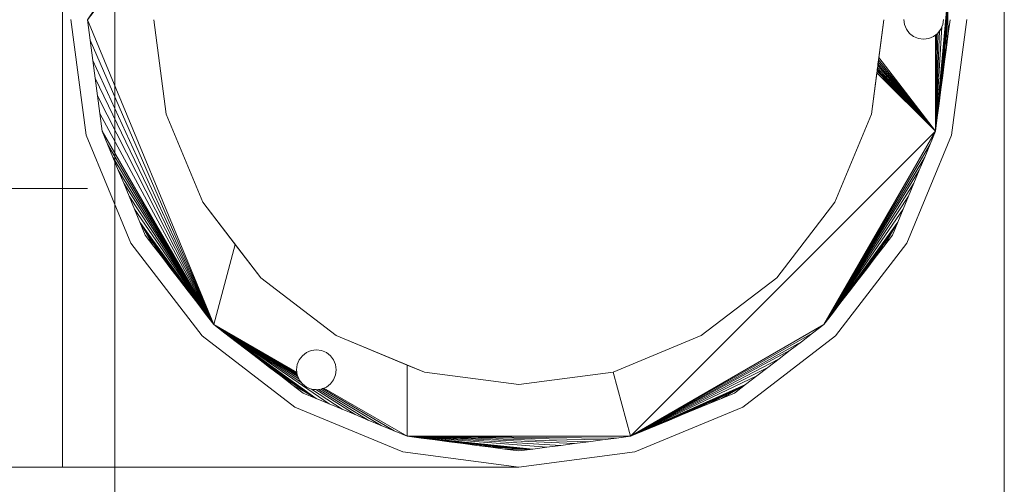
# Model space of a CAD drawing. Header units: metres. Extents: x -2 to 117, y -1 to 84.
# Tile 61 of 186: x 2.471 to 3.064, y 40.794 to 41.074. Entities that reach past the tile are written whole.
import ezdxf

# ---------------------------------------------------------------- set-up
doc = ezdxf.new("R2010")
doc.units = ezdxf.units.M
for name, color, linetype in [('KFP_Stahlbau', 7, 'Continuous'), ('KFP_Wand Aussen', 7, 'Continuous'), ('Neubau_KFP_Dach', 7, 'Continuous'), ('Neubau_KFP_Stahlbau', 7, 'Continuous')]:
    doc.layers.add(name, color=color, linetype=linetype)

# ---------------------------------------------------------------- blocks, each defined once
blk = doc.blocks.new('ITB_1002-ID-43-8-11635-220')
at = {"layer": 'KFP_Stahlbau', "color": 251, "lineweight": 5, "true_color": 0x5a5d5a}
blk.add_line((-62.09796, -21.70178), (-62.09796, -15.63414), dxfattribs=at)
at = {"layer": 'Neubau_KFP_Dach', "color": 251, "lineweight": 5, "true_color": 0x5a5d5a}
for p, q in [((-62.66564, -19.6491), (-62.66564, -20.1891)), ((-62.58908, -19.82849), (-62.65061, -19.9193)), ((-62.65061, -19.9193), (-62.59215, -19.83589)), ((-62.59865, -19.85159), (-62.65061, -19.9193)), ((-62.13947, -19.9866), (-62.13223, -19.907)), ((-62.13223, -19.907), (-62.13947, -19.9866)), ((-62.13223, -19.907), (-62.13836, -19.97818)), ((-62.13836, -19.97818), (-62.13223, -19.907)), ((-62.13223, -19.907), (-62.13725, -19.96977)), ((-62.13725, -19.96977), (-62.13223, -19.907)), ((-62.13223, -19.907), (-62.13614, -19.96136)), ((-62.13614, -19.96136), (-62.13223, -19.907)), ((-62.13504, -19.95295), (-62.13223, -19.907)), ((-62.13223, -19.907), (-62.13504, -19.95295)), ((-62.13223, -19.907), (-62.13393, -19.94454)), ((-62.13393, -19.94454), (-62.13223, -19.907)), ((-62.13223, -19.907), (-62.13282, -19.93613)), ((-62.13282, -19.93613), (-62.13223, -19.907)), ((-62.13223, -19.907), (-62.13171, -19.92771)), ((-62.13171, -19.92771), (-62.13223, -19.907)), ((-62.65141, -19.98898), (-62.66061, -19.9191)), ((-62.65141, -19.98898), (-62.66061, -19.9191)), ((-62.64899, -19.9316), (-62.65061, -19.9193)), ((-62.65061, -19.9193), (-62.57445, -20.10315)), ((-62.65061, -19.9193), (-62.64899, -19.9316)), ((-62.57445, -20.10315), (-62.65061, -19.9193)), ((-62.60311, -19.97624), (-62.61061, -19.9193)), ((-62.61061, -19.9193), (-62.60311, -19.97624)), ((-62.60311, -19.97624), (-62.61061, -19.9193)), ((-62.17061, -19.9193), (-62.1781, -19.97624)), ((-62.1781, -19.97624), (-62.17061, -19.9193)), ((-62.17061, -19.9193), (-62.17361, -19.9421)), ((-62.1582, -19.92221), (-62.15861, -19.9191)), ((-62.1582, -19.92221), (-62.15861, -19.9191)), ((-62.15861, -19.9191), (-62.1582, -19.92221)), ((-62.157, -19.9251), (-62.1582, -19.92221)), ((-62.157, -19.9251), (-62.1582, -19.92221)), ((-62.1582, -19.92221), (-62.157, -19.9251)), ((-62.13502, -19.92221), (-62.13621, -19.9251)), ((-62.13621, -19.9251), (-62.13502, -19.92221)), ((-62.13502, -19.92221), (-62.13562, -19.92366)), ((-62.13461, -19.9191), (-62.13502, -19.92221)), ((-62.13461, -19.9191), (-62.13502, -19.92221)), ((-62.13502, -19.92221), (-62.13461, -19.9191)), ((-62.13061, -19.9193), (-62.13171, -19.92771)), ((-62.13171, -19.92771), (-62.13061, -19.9193)), ((-62.12061, -19.9191), (-62.12981, -19.98898)), ((-62.15509, -19.92759), (-62.157, -19.9251)), ((-62.15509, -19.92759), (-62.157, -19.9251)), ((-62.157, -19.9251), (-62.15509, -19.92759)), ((-62.15261, -19.92949), (-62.15509, -19.92759)), ((-62.15261, -19.92949), (-62.15509, -19.92759)), ((-62.15509, -19.92759), (-62.15261, -19.92949)), ((-62.14971, -19.93069), (-62.15261, -19.92949)), ((-62.14971, -19.93069), (-62.15261, -19.92949)), ((-62.15261, -19.92949), (-62.14971, -19.93069)), ((-62.14061, -19.92949), (-62.1435, -19.93069)), ((-62.14061, -19.92949), (-62.1435, -19.93069)), ((-62.1435, -19.93069), (-62.14061, -19.92949)), ((-62.13812, -19.92759), (-62.14061, -19.92949)), ((-62.14061, -19.92949), (-62.13812, -19.92759)), ((-62.13947, -19.92862), (-62.14061, -19.92949)), ((-62.13947, -19.9866), (-62.13562, -19.92366)), ((-62.13562, -19.92366), (-62.13947, -19.9866)), ((-62.13947, -19.9866), (-62.13698, -19.9261)), ((-62.13698, -19.9261), (-62.13947, -19.9866)), ((-62.13947, -19.9866), (-62.138, -19.92743)), ((-62.138, -19.92743), (-62.13947, -19.9866)), ((-62.13947, -19.9866), (-62.1388, -19.92811)), ((-62.1388, -19.92811), (-62.13947, -19.92862)), ((-62.1388, -19.92811), (-62.13947, -19.9866)), ((-62.13947, -19.92862), (-62.13947, -19.9866)), ((-62.13947, -19.9866), (-62.13947, -19.92862)), ((-62.13812, -19.92759), (-62.1388, -19.92811)), ((-62.13621, -19.9251), (-62.13812, -19.92759)), ((-62.13812, -19.92759), (-62.13621, -19.9251)), ((-62.138, -19.92743), (-62.13812, -19.92759)), ((-62.13698, -19.9261), (-62.138, -19.92743)), ((-62.13621, -19.9251), (-62.13698, -19.9261)), ((-62.13562, -19.92366), (-62.13621, -19.9251)), ((-62.13171, -19.92771), (-62.13282, -19.93613)), ((-62.13282, -19.93613), (-62.13171, -19.92771)), ((-62.64737, -19.9439), (-62.64899, -19.9316)), ((-62.64899, -19.9316), (-62.64737, -19.9439)), ((-62.57445, -20.10315), (-62.64899, -19.9316)), ((-62.64899, -19.9316), (-62.57445, -20.10315)), ((-62.14661, -19.9311), (-62.14971, -19.93069)), ((-62.14661, -19.9311), (-62.14971, -19.93069)), ((-62.14971, -19.93069), (-62.14661, -19.9311)), ((-62.1435, -19.93069), (-62.14661, -19.9311)), ((-62.1435, -19.93069), (-62.14661, -19.9311)), ((-62.14661, -19.9311), (-62.1435, -19.93069)), ((-62.13282, -19.93613), (-62.13393, -19.94454)), ((-62.13393, -19.94454), (-62.13282, -19.93613)), ((-62.64596, -19.95457), (-62.64737, -19.9439)), ((-62.64737, -19.9439), (-62.64596, -19.95457)), ((-62.57445, -20.10315), (-62.64737, -19.9439)), ((-62.64737, -19.9439), (-62.57445, -20.10315)), ((-62.17427, -19.94714), (-62.17442, -19.94824)), ((-62.17412, -19.94598), (-62.17427, -19.94714)), ((-62.13947, -19.9866), (-62.17427, -19.94714)), ((-62.17427, -19.94714), (-62.13947, -19.9866)), ((-62.17396, -19.94475), (-62.17412, -19.94598)), ((-62.13947, -19.9866), (-62.17412, -19.94598)), ((-62.17412, -19.94598), (-62.13947, -19.9866)), ((-62.17379, -19.94346), (-62.17396, -19.94475)), ((-62.13947, -19.9866), (-62.17396, -19.94475)), ((-62.17396, -19.94475), (-62.13947, -19.9866)), ((-62.17361, -19.9421), (-62.17379, -19.94346)), ((-62.13947, -19.9866), (-62.17379, -19.94346)), ((-62.17379, -19.94346), (-62.13947, -19.9866)), ((-62.17361, -19.9421), (-62.13947, -19.9866)), ((-62.13947, -19.9866), (-62.17361, -19.9421)), ((-62.13393, -19.94454), (-62.13504, -19.95295)), ((-62.13504, -19.95295), (-62.13393, -19.94454)), ((-62.17481, -19.95125), (-62.1781, -19.97624)), ((-62.17469, -19.95029), (-62.17481, -19.95125)), ((-62.17481, -19.95125), (-62.13947, -19.9866)), ((-62.13947, -19.9866), (-62.17481, -19.95125)), ((-62.17455, -19.94929), (-62.17469, -19.95029)), ((-62.13947, -19.9866), (-62.17469, -19.95029)), ((-62.17469, -19.95029), (-62.13947, -19.9866)), ((-62.17442, -19.94824), (-62.17455, -19.94929)), ((-62.13947, -19.9866), (-62.17455, -19.94929)), ((-62.17455, -19.94929), (-62.13947, -19.9866)), ((-62.13947, -19.9866), (-62.17442, -19.94824)), ((-62.17442, -19.94824), (-62.13947, -19.9866)), ((-62.13504, -19.95295), (-62.13614, -19.96136)), ((-62.13614, -19.96136), (-62.13504, -19.95295)), ((-62.64456, -19.96525), (-62.64596, -19.95457)), ((-62.64596, -19.95457), (-62.64456, -19.96525)), ((-62.57445, -20.10315), (-62.64596, -19.95457)), ((-62.64596, -19.95457), (-62.57445, -20.10315)), ((-62.13614, -19.96136), (-62.13725, -19.96977)), ((-62.13725, -19.96977), (-62.13614, -19.96136)), ((-62.64315, -19.97592), (-62.64456, -19.96525)), ((-62.64456, -19.96525), (-62.57445, -20.10315)), ((-62.64456, -19.96525), (-62.64315, -19.97592)), ((-62.57445, -20.10315), (-62.64456, -19.96525)), ((-62.13725, -19.96977), (-62.13836, -19.97818)), ((-62.13836, -19.97818), (-62.13725, -19.96977)), ((-62.64175, -19.9866), (-62.64315, -19.97592)), ((-62.64315, -19.97592), (-62.64175, -19.9866)), ((-62.57445, -20.10315), (-62.64315, -19.97592)), ((-62.64315, -19.97592), (-62.57445, -20.10315)), ((-62.58113, -20.0293), (-62.60311, -19.97624)), ((-62.60311, -19.97624), (-62.58113, -20.0293)), ((-62.58113, -20.0293), (-62.60311, -19.97624)), ((-62.1781, -19.97624), (-62.20008, -20.0293)), ((-62.20008, -20.0293), (-62.1781, -19.97624)), ((-62.1781, -19.97624), (-62.20008, -20.0293)), ((-62.13836, -19.97818), (-62.13947, -19.9866)), ((-62.13947, -19.9866), (-62.13836, -19.97818)), ((-62.6385, -19.99443), (-62.64175, -19.9866)), ((-62.64175, -19.9866), (-62.57445, -20.10315)), ((-62.64175, -19.9866), (-62.6385, -19.99443)), ((-62.57445, -20.10315), (-62.64175, -19.9866)), ((-62.32331, -20.17044), (-62.13947, -19.9866)), ((-62.13947, -19.9866), (-62.32331, -20.17044)), ((-62.13947, -19.9866), (-62.20676, -20.10315)), ((-62.20676, -20.10315), (-62.13947, -19.9866)), ((-62.13947, -19.9866), (-62.14271, -19.99443)), ((-62.14271, -19.99443), (-62.13947, -19.9866)), ((-62.62443, -20.0541), (-62.65141, -19.98898)), ((-62.62443, -20.0541), (-62.65141, -19.98898)), ((-62.63525, -20.00227), (-62.6385, -19.99443)), ((-62.6385, -19.99443), (-62.63525, -20.00227)), ((-62.57445, -20.10315), (-62.6385, -19.99443)), ((-62.6385, -19.99443), (-62.57445, -20.10315)), ((-62.20676, -20.10315), (-62.14271, -19.99443)), ((-62.14271, -19.99443), (-62.20676, -20.10315)), ((-62.12981, -19.98898), (-62.15678, -20.0541)), ((-62.14271, -19.99443), (-62.14596, -20.00227)), ((-62.14596, -20.00227), (-62.14271, -19.99443)), ((-62.63201, -20.01011), (-62.63525, -20.00227)), ((-62.63525, -20.00227), (-62.63201, -20.01011)), ((-62.57445, -20.10315), (-62.63525, -20.00227)), ((-62.63525, -20.00227), (-62.57445, -20.10315)), ((-62.20676, -20.10315), (-62.14596, -20.00227)), ((-62.14596, -20.00227), (-62.20676, -20.10315)), ((-62.14596, -20.00227), (-62.14921, -20.01011)), ((-62.14921, -20.01011), (-62.14596, -20.00227)), ((-62.62876, -20.01795), (-62.63201, -20.01011)), ((-62.63201, -20.01011), (-62.62876, -20.01795)), ((-62.57445, -20.10315), (-62.63201, -20.01011)), ((-62.63201, -20.01011), (-62.57445, -20.10315)), ((-62.20676, -20.10315), (-62.14921, -20.01011)), ((-62.14921, -20.01011), (-62.20676, -20.10315)), ((-62.14921, -20.01011), (-62.15245, -20.01795)), ((-62.15245, -20.01795), (-62.14921, -20.01011)), ((-62.62551, -20.02579), (-62.62876, -20.01795)), ((-62.62876, -20.01795), (-62.62551, -20.02579)), ((-62.57445, -20.10315), (-62.62876, -20.01795)), ((-62.62876, -20.01795), (-62.57445, -20.10315)), ((-62.20676, -20.10315), (-62.15245, -20.01795)), ((-62.15245, -20.01795), (-62.20676, -20.10315)), ((-62.15245, -20.01795), (-62.1557, -20.02579)), ((-62.1557, -20.02579), (-62.15245, -20.01795)), ((-63.31789, -20.02023), (-62.65067, -20.0211)), ((-62.65067, -20.0211), (-63.31583, -20.02023)), ((-62.62227, -20.03363), (-62.62551, -20.02579)), ((-62.62551, -20.02579), (-62.62227, -20.03363)), ((-62.57445, -20.10315), (-62.62551, -20.02579)), ((-62.62551, -20.02579), (-62.57445, -20.10315)), ((-62.54617, -20.07487), (-62.58113, -20.0293)), ((-62.58113, -20.0293), (-62.54617, -20.07487)), ((-62.56152, -20.05487), (-62.58113, -20.0293)), ((-62.20008, -20.0293), (-62.23504, -20.07487)), ((-62.23504, -20.07487), (-62.20008, -20.0293)), ((-62.20008, -20.0293), (-62.23504, -20.07487)), ((-62.20676, -20.10315), (-62.1557, -20.02579)), ((-62.1557, -20.02579), (-62.20676, -20.10315)), ((-62.1557, -20.02579), (-62.15895, -20.03363)), ((-62.15895, -20.03363), (-62.1557, -20.02579)), ((-62.61902, -20.04146), (-62.62227, -20.03363)), ((-62.62227, -20.03363), (-62.61902, -20.04146)), ((-62.57445, -20.10315), (-62.62227, -20.03363)), ((-62.62227, -20.03363), (-62.57445, -20.10315)), ((-62.20676, -20.10315), (-62.15895, -20.03363)), ((-62.15895, -20.03363), (-62.20676, -20.10315)), ((-62.15895, -20.03363), (-62.16219, -20.04146)), ((-62.16219, -20.04146), (-62.15895, -20.03363)), ((-62.61577, -20.0493), (-62.61902, -20.04146)), ((-62.57445, -20.10315), (-62.61902, -20.04146)), ((-62.61902, -20.04146), (-62.57962, -20.09642)), ((-62.61902, -20.04146), (-62.57445, -20.10315)), ((-62.57962, -20.09642), (-62.61902, -20.04146)), ((-62.61902, -20.04146), (-62.58478, -20.08969)), ((-62.58478, -20.08969), (-62.61902, -20.04146)), ((-62.61902, -20.04146), (-62.58995, -20.08296)), ((-62.58995, -20.08296), (-62.61902, -20.04146)), ((-62.61902, -20.04146), (-62.59511, -20.07623)), ((-62.59511, -20.07623), (-62.61902, -20.04146)), ((-62.61902, -20.04146), (-62.60028, -20.0695)), ((-62.60028, -20.0695), (-62.61902, -20.04146)), ((-62.61902, -20.04146), (-62.60544, -20.06276)), ((-62.60544, -20.06276), (-62.61902, -20.04146)), ((-62.61902, -20.04146), (-62.61061, -20.05603)), ((-62.61902, -20.04146), (-62.61577, -20.0493)), ((-62.61061, -20.05603), (-62.61902, -20.04146)), ((-62.20676, -20.10315), (-62.16219, -20.04146)), ((-62.16219, -20.04146), (-62.20676, -20.10315)), ((-62.16219, -20.04146), (-62.20159, -20.09642)), ((-62.20159, -20.09642), (-62.16219, -20.04146)), ((-62.16219, -20.04146), (-62.19643, -20.08969)), ((-62.19643, -20.08969), (-62.16219, -20.04146)), ((-62.16219, -20.04146), (-62.19126, -20.08296)), ((-62.19126, -20.08296), (-62.16219, -20.04146)), ((-62.16219, -20.04146), (-62.1861, -20.07623)), ((-62.1861, -20.07623), (-62.16219, -20.04146)), ((-62.16219, -20.04146), (-62.18093, -20.0695)), ((-62.18093, -20.0695), (-62.16219, -20.04146)), ((-62.16219, -20.04146), (-62.17577, -20.06276)), ((-62.17577, -20.06276), (-62.16219, -20.04146)), ((-62.16219, -20.04146), (-62.17061, -20.05603)), ((-62.17061, -20.05603), (-62.16219, -20.04146)), ((-62.16219, -20.04146), (-62.16544, -20.0493)), ((-62.16544, -20.0493), (-62.16219, -20.04146)), ((-62.58153, -20.11002), (-62.62443, -20.0541)), ((-62.58153, -20.11002), (-62.62443, -20.0541)), ((-62.61061, -20.05603), (-62.61577, -20.0493)), ((-62.61577, -20.0493), (-62.61061, -20.05603)), ((-62.15678, -20.0541), (-62.19969, -20.11002)), ((-62.16544, -20.0493), (-62.17061, -20.05603)), ((-62.17061, -20.05603), (-62.16544, -20.0493)), ((-62.60544, -20.06276), (-62.61061, -20.05603)), ((-62.61061, -20.05603), (-62.60544, -20.06276)), ((-62.57445, -20.10315), (-62.56152, -20.05487)), ((-62.56152, -20.05487), (-62.57445, -20.10315)), ((-62.54617, -20.07487), (-62.56152, -20.05487)), ((-62.17061, -20.05603), (-62.17577, -20.06276)), ((-62.17577, -20.06276), (-62.17061, -20.05603)), ((-62.60028, -20.0695), (-62.60544, -20.06276)), ((-62.60544, -20.06276), (-62.60028, -20.0695)), ((-62.17577, -20.06276), (-62.18093, -20.0695)), ((-62.18093, -20.0695), (-62.17577, -20.06276)), ((-62.60028, -20.0695), (-62.59511, -20.07623)), ((-62.59511, -20.07623), (-62.60028, -20.0695)), ((-62.18093, -20.0695), (-62.1861, -20.07623)), ((-62.1861, -20.07623), (-62.18093, -20.0695)), ((-62.58995, -20.08296), (-62.59511, -20.07623)), ((-62.59511, -20.07623), (-62.58995, -20.08296)), ((-62.50061, -20.10983), (-62.54617, -20.07487)), ((-62.54617, -20.07487), (-62.50061, -20.10983)), ((-62.50061, -20.10983), (-62.54617, -20.07487)), ((-62.23504, -20.07487), (-62.28061, -20.10983)), ((-62.28061, -20.10983), (-62.23504, -20.07487)), ((-62.23504, -20.07487), (-62.28061, -20.10983)), ((-62.1861, -20.07623), (-62.19126, -20.08296)), ((-62.19126, -20.08296), (-62.1861, -20.07623)), ((-62.58478, -20.08969), (-62.58995, -20.08296)), ((-62.58995, -20.08296), (-62.58478, -20.08969)), ((-62.19126, -20.08296), (-62.19643, -20.08969)), ((-62.19643, -20.08969), (-62.19126, -20.08296)), ((-62.57962, -20.09642), (-62.58478, -20.08969)), ((-62.58478, -20.08969), (-62.57962, -20.09642)), ((-62.19643, -20.08969), (-62.20159, -20.09642)), ((-62.20159, -20.09642), (-62.19643, -20.08969)), ((-62.57445, -20.10315), (-62.57962, -20.09642)), ((-62.57962, -20.09642), (-62.57445, -20.10315)), ((-62.20159, -20.09642), (-62.20676, -20.10315)), ((-62.20676, -20.10315), (-62.20159, -20.09642)), ((-62.56772, -20.10831), (-62.57445, -20.10315)), ((-62.52439, -20.13205), (-62.57445, -20.10315)), ((-62.57445, -20.10315), (-62.52431, -20.13269)), ((-62.57445, -20.10315), (-62.52439, -20.13205)), ((-62.52431, -20.13269), (-62.57445, -20.10315)), ((-62.57445, -20.10315), (-62.52421, -20.13343)), ((-62.52421, -20.13343), (-62.57445, -20.10315)), ((-62.57445, -20.10315), (-62.5238, -20.13449)), ((-62.5238, -20.13449), (-62.57445, -20.10315)), ((-62.57445, -20.10315), (-62.52326, -20.13578)), ((-62.52326, -20.13578), (-62.57445, -20.10315)), ((-62.57445, -20.10315), (-62.52191, -20.13783)), ((-62.52191, -20.13783), (-62.57445, -20.10315)), ((-62.57445, -20.10315), (-62.50493, -20.15096)), ((-62.57445, -20.10315), (-62.51277, -20.14772)), ((-62.50493, -20.15096), (-62.57445, -20.10315)), ((-62.51277, -20.14772), (-62.57445, -20.10315)), ((-62.57445, -20.10315), (-62.56772, -20.10831)), ((-62.20676, -20.10315), (-62.32331, -20.17044)), ((-62.32331, -20.17044), (-62.20676, -20.10315)), ((-62.20676, -20.10315), (-62.21349, -20.10831)), ((-62.21349, -20.10831), (-62.20676, -20.10315)), ((-62.52561, -20.15293), (-62.58153, -20.11002)), ((-62.52561, -20.15293), (-62.58153, -20.11002)), ((-62.56099, -20.11348), (-62.56772, -20.10831)), ((-62.51277, -20.14772), (-62.56772, -20.10831)), ((-62.56772, -20.10831), (-62.56099, -20.11348)), ((-62.56772, -20.10831), (-62.51277, -20.14772)), ((-62.55426, -20.11864), (-62.56099, -20.11348)), ((-62.51277, -20.14772), (-62.56099, -20.11348)), ((-62.56099, -20.11348), (-62.55426, -20.11864)), ((-62.56099, -20.11348), (-62.51277, -20.14772)), ((-62.44755, -20.13181), (-62.50061, -20.10983)), ((-62.50061, -20.10983), (-62.44755, -20.13181)), ((-62.4579, -20.12752), (-62.50061, -20.10983)), ((-62.28061, -20.10983), (-62.33367, -20.13181)), ((-62.33367, -20.13181), (-62.28061, -20.10983)), ((-62.28061, -20.10983), (-62.33367, -20.13181)), ((-62.32331, -20.17044), (-62.21349, -20.10831)), ((-62.21349, -20.10831), (-62.32331, -20.17044)), ((-62.32331, -20.17044), (-62.22022, -20.11348)), ((-62.22022, -20.11348), (-62.32331, -20.17044)), ((-62.19969, -20.11002), (-62.25561, -20.15293)), ((-62.22022, -20.11348), (-62.22695, -20.11864)), ((-62.22695, -20.11864), (-62.22022, -20.11348)), ((-62.21349, -20.10831), (-62.22022, -20.11348)), ((-62.22022, -20.11348), (-62.21349, -20.10831)), ((-62.54753, -20.12381), (-62.55426, -20.11864)), ((-62.51277, -20.14772), (-62.55426, -20.11864)), ((-62.55426, -20.11864), (-62.54753, -20.12381)), ((-62.55426, -20.11864), (-62.51277, -20.14772)), ((-62.51861, -20.12002), (-62.51571, -20.11882)), ((-62.51571, -20.11882), (-62.51861, -20.12002)), ((-62.51861, -20.12002), (-62.51571, -20.11882)), ((-62.51571, -20.11882), (-62.51261, -20.11841)), ((-62.51261, -20.11841), (-62.51571, -20.11882)), ((-62.51571, -20.11882), (-62.51261, -20.11841)), ((-62.51261, -20.11841), (-62.5095, -20.11882)), ((-62.5095, -20.11882), (-62.51261, -20.11841)), ((-62.51261, -20.11841), (-62.5095, -20.11882)), ((-62.5095, -20.11882), (-62.50661, -20.12002)), ((-62.50661, -20.12002), (-62.5095, -20.11882)), ((-62.5095, -20.11882), (-62.50661, -20.12002)), ((-62.32331, -20.17044), (-62.22695, -20.11864)), ((-62.22695, -20.11864), (-62.32331, -20.17044)), ((-62.22695, -20.11864), (-62.23368, -20.12381)), ((-62.23368, -20.12381), (-62.22695, -20.11864)), ((-62.5408, -20.12897), (-62.54753, -20.12381)), ((-62.51277, -20.14772), (-62.54753, -20.12381)), ((-62.54753, -20.12381), (-62.5408, -20.12897)), ((-62.54753, -20.12381), (-62.51277, -20.14772)), ((-62.5242, -20.12731), (-62.523, -20.12441)), ((-62.523, -20.12441), (-62.5242, -20.12731)), ((-62.5242, -20.12731), (-62.523, -20.12441)), ((-62.523, -20.12441), (-62.52109, -20.12193)), ((-62.52109, -20.12193), (-62.523, -20.12441)), ((-62.523, -20.12441), (-62.52109, -20.12193)), ((-62.52109, -20.12193), (-62.51861, -20.12002)), ((-62.51861, -20.12002), (-62.52109, -20.12193)), ((-62.52109, -20.12193), (-62.51861, -20.12002)), ((-62.50661, -20.12002), (-62.50412, -20.12193)), ((-62.50412, -20.12193), (-62.50661, -20.12002)), ((-62.50661, -20.12002), (-62.50412, -20.12193)), ((-62.50412, -20.12193), (-62.50221, -20.12441)), ((-62.50221, -20.12441), (-62.50412, -20.12193)), ((-62.50412, -20.12193), (-62.50221, -20.12441)), ((-62.50221, -20.12441), (-62.50102, -20.12731)), ((-62.50102, -20.12731), (-62.50221, -20.12441)), ((-62.50221, -20.12441), (-62.50102, -20.12731)), ((-62.32331, -20.17044), (-62.23368, -20.12381)), ((-62.23368, -20.12381), (-62.32331, -20.17044)), ((-62.23368, -20.12381), (-62.24041, -20.12897)), ((-62.24041, -20.12897), (-62.23368, -20.12381)), ((-62.53407, -20.13414), (-62.5408, -20.12897)), ((-62.51277, -20.14772), (-62.5408, -20.12897)), ((-62.5408, -20.12897), (-62.53407, -20.13414)), ((-62.5408, -20.12897), (-62.51277, -20.14772)), ((-62.52461, -20.13041), (-62.5242, -20.12731)), ((-62.5242, -20.12731), (-62.52461, -20.13041)), ((-62.52461, -20.13041), (-62.5242, -20.12731)), ((-62.5242, -20.13352), (-62.52461, -20.13041)), ((-62.52461, -20.13041), (-62.5242, -20.13352)), ((-62.52439, -20.13205), (-62.52461, -20.13041)), ((-62.50102, -20.12731), (-62.50061, -20.13041)), ((-62.50061, -20.13041), (-62.50102, -20.12731)), ((-62.50102, -20.12731), (-62.50061, -20.13041)), ((-62.50061, -20.13041), (-62.50102, -20.13352)), ((-62.50102, -20.13352), (-62.50061, -20.13041)), ((-62.50061, -20.13041), (-62.50102, -20.13352)), ((-62.44755, -20.13181), (-62.4579, -20.12752)), ((-62.4579, -20.12752), (-62.4579, -20.17044)), ((-62.4579, -20.17044), (-62.4579, -20.12752)), ((-62.32331, -20.17044), (-62.24041, -20.12897)), ((-62.24041, -20.12897), (-62.32331, -20.17044)), ((-62.24041, -20.12897), (-62.24714, -20.13414)), ((-62.24714, -20.13414), (-62.24041, -20.12897)), ((-62.52734, -20.1393), (-62.53407, -20.13414)), ((-62.51277, -20.14772), (-62.53407, -20.13414)), ((-62.53407, -20.13414), (-62.52734, -20.1393)), ((-62.53407, -20.13414), (-62.51277, -20.14772)), ((-62.52431, -20.13269), (-62.52439, -20.13205)), ((-62.52421, -20.13343), (-62.52431, -20.13269)), ((-62.5242, -20.13352), (-62.52421, -20.13343)), ((-62.523, -20.13641), (-62.5242, -20.13352)), ((-62.5242, -20.13352), (-62.523, -20.13641)), ((-62.5238, -20.13449), (-62.5242, -20.13352)), ((-62.52326, -20.13578), (-62.5238, -20.13449)), ((-62.523, -20.13641), (-62.52326, -20.13578)), ((-62.52109, -20.1389), (-62.523, -20.13641)), ((-62.523, -20.13641), (-62.52109, -20.1389)), ((-62.52191, -20.13783), (-62.523, -20.13641)), ((-62.50221, -20.13641), (-62.50412, -20.1389)), ((-62.50412, -20.1389), (-62.50221, -20.13641)), ((-62.50221, -20.13641), (-62.50412, -20.1389)), ((-62.50102, -20.13352), (-62.50221, -20.13641)), ((-62.50221, -20.13641), (-62.50102, -20.13352)), ((-62.50102, -20.13352), (-62.50221, -20.13641)), ((-62.39061, -20.1393), (-62.44755, -20.13181)), ((-62.44755, -20.13181), (-62.39061, -20.1393)), ((-62.39061, -20.1393), (-62.44755, -20.13181)), ((-62.33367, -20.13181), (-62.39061, -20.1393)), ((-62.39061, -20.1393), (-62.33367, -20.13181)), ((-62.33367, -20.13181), (-62.39061, -20.1393)), ((-62.32331, -20.17044), (-62.33367, -20.13181)), ((-62.33367, -20.13181), (-62.32331, -20.17044)), ((-62.32331, -20.17044), (-62.24714, -20.13414)), ((-62.24714, -20.13414), (-62.32331, -20.17044)), ((-62.24714, -20.13414), (-62.25388, -20.1393)), ((-62.25388, -20.1393), (-62.24714, -20.13414)), ((-62.52061, -20.14447), (-62.52734, -20.1393)), ((-62.51277, -20.14772), (-62.52734, -20.1393)), ((-62.52734, -20.1393), (-62.52061, -20.14447)), ((-62.52734, -20.1393), (-62.51277, -20.14772)), ((-62.52109, -20.1389), (-62.52191, -20.13783)), ((-62.51861, -20.1408), (-62.52109, -20.1389)), ((-62.52109, -20.1389), (-62.51861, -20.1408)), ((-62.51861, -20.1408), (-62.52109, -20.1389)), ((-62.51571, -20.142), (-62.51861, -20.1408)), ((-62.51861, -20.1408), (-62.51571, -20.142)), ((-62.51571, -20.142), (-62.51861, -20.1408)), ((-62.51261, -20.14241), (-62.51571, -20.142)), ((-62.51571, -20.142), (-62.51261, -20.14241)), ((-62.51555, -20.14202), (-62.51571, -20.142)), ((-62.51292, -20.14237), (-62.51555, -20.14202)), ((-62.51555, -20.14202), (-62.49709, -20.15421)), ((-62.49709, -20.15421), (-62.51555, -20.14202)), ((-62.51261, -20.14241), (-62.51292, -20.14237)), ((-62.51292, -20.14237), (-62.48925, -20.15746)), ((-62.48925, -20.15746), (-62.51292, -20.14237)), ((-62.5095, -20.142), (-62.51261, -20.14241)), ((-62.51261, -20.14241), (-62.5095, -20.142)), ((-62.51127, -20.14224), (-62.51261, -20.14241)), ((-62.5099, -20.14206), (-62.51127, -20.14224)), ((-62.51127, -20.14224), (-62.48141, -20.1607)), ((-62.48141, -20.1607), (-62.51127, -20.14224)), ((-62.5095, -20.142), (-62.5099, -20.14206)), ((-62.5099, -20.14206), (-62.47358, -20.16395)), ((-62.47358, -20.16395), (-62.5099, -20.14206)), ((-62.50661, -20.1408), (-62.5095, -20.142)), ((-62.5095, -20.142), (-62.50661, -20.1408)), ((-62.50891, -20.14176), (-62.5095, -20.142)), ((-62.50814, -20.14144), (-62.50891, -20.14176)), ((-62.50891, -20.14176), (-62.46574, -20.1672)), ((-62.46574, -20.1672), (-62.50891, -20.14176)), ((-62.50661, -20.1408), (-62.50814, -20.14144)), ((-62.4579, -20.17044), (-62.50814, -20.14144)), ((-62.50814, -20.14144), (-62.4579, -20.17044)), ((-62.50412, -20.1389), (-62.50661, -20.1408)), ((-62.50661, -20.1408), (-62.50412, -20.1389)), ((-62.50412, -20.1389), (-62.50661, -20.1408)), ((-62.32331, -20.17044), (-62.25388, -20.1393)), ((-62.25388, -20.1393), (-62.32331, -20.17044)), ((-62.25388, -20.1393), (-62.31548, -20.1672)), ((-62.31548, -20.1672), (-62.25388, -20.1393)), ((-62.25388, -20.1393), (-62.30764, -20.16395)), ((-62.30764, -20.16395), (-62.25388, -20.1393)), ((-62.25388, -20.1393), (-62.2998, -20.1607)), ((-62.2998, -20.1607), (-62.25388, -20.1393)), ((-62.25388, -20.1393), (-62.29196, -20.15746)), ((-62.29196, -20.15746), (-62.25388, -20.1393)), ((-62.25388, -20.1393), (-62.28412, -20.15421)), ((-62.28412, -20.15421), (-62.25388, -20.1393)), ((-62.25388, -20.1393), (-62.27628, -20.15096)), ((-62.27628, -20.15096), (-62.25388, -20.1393)), ((-62.25388, -20.1393), (-62.26845, -20.14772)), ((-62.26845, -20.14772), (-62.25388, -20.1393)), ((-62.25388, -20.1393), (-62.26061, -20.14447)), ((-62.26061, -20.14447), (-62.25388, -20.1393)), ((-62.51277, -20.14772), (-62.52061, -20.14447)), ((-62.52061, -20.14447), (-62.51277, -20.14772)), ((-62.50493, -20.15096), (-62.51277, -20.14772)), ((-62.51277, -20.14772), (-62.50493, -20.15096)), ((-62.26845, -20.14772), (-62.27628, -20.15096)), ((-62.27628, -20.15096), (-62.26845, -20.14772)), ((-62.26061, -20.14447), (-62.26845, -20.14772)), ((-62.26845, -20.14772), (-62.26061, -20.14447)), ((-62.46049, -20.1799), (-62.52561, -20.15293)), ((-62.46049, -20.1799), (-62.52561, -20.15293)), ((-62.49709, -20.15421), (-62.50493, -20.15096)), ((-62.50493, -20.15096), (-62.49709, -20.15421)), ((-62.48925, -20.15746), (-62.49709, -20.15421)), ((-62.49709, -20.15421), (-62.48925, -20.15746)), ((-62.25561, -20.15293), (-62.32073, -20.1799)), ((-62.28412, -20.15421), (-62.29196, -20.15746)), ((-62.29196, -20.15746), (-62.28412, -20.15421)), ((-62.27628, -20.15096), (-62.28412, -20.15421)), ((-62.28412, -20.15421), (-62.27628, -20.15096)), ((-62.48141, -20.1607), (-62.48925, -20.15746)), ((-62.48925, -20.15746), (-62.48141, -20.1607)), ((-62.47358, -20.16395), (-62.48141, -20.1607)), ((-62.48141, -20.1607), (-62.47358, -20.16395)), ((-62.2998, -20.1607), (-62.30764, -20.16395)), ((-62.30764, -20.16395), (-62.2998, -20.1607)), ((-62.29196, -20.15746), (-62.2998, -20.1607)), ((-62.2998, -20.1607), (-62.29196, -20.15746)), ((-62.46574, -20.1672), (-62.47358, -20.16395)), ((-62.47358, -20.16395), (-62.46574, -20.1672)), ((-62.30764, -20.16395), (-62.31548, -20.1672)), ((-62.31548, -20.1672), (-62.30764, -20.16395)), ((-62.4579, -20.17044), (-62.46574, -20.1672)), ((-62.46574, -20.1672), (-62.4579, -20.17044)), ((-62.44949, -20.17155), (-62.4579, -20.17044)), ((-62.4579, -20.17044), (-62.32331, -20.17044)), ((-62.32331, -20.17044), (-62.4579, -20.17044)), ((-62.4579, -20.17044), (-62.33173, -20.17155)), ((-62.4579, -20.17044), (-62.34014, -20.17266)), ((-62.33173, -20.17155), (-62.4579, -20.17044)), ((-62.4579, -20.17044), (-62.34855, -20.17377)), ((-62.34014, -20.17266), (-62.4579, -20.17044)), ((-62.4579, -20.17044), (-62.35696, -20.17487)), ((-62.34855, -20.17377), (-62.4579, -20.17044)), ((-62.4579, -20.17044), (-62.36537, -20.17598)), ((-62.35696, -20.17487), (-62.4579, -20.17044)), ((-62.4579, -20.17044), (-62.37378, -20.17709)), ((-62.36537, -20.17598), (-62.4579, -20.17044)), ((-62.4579, -20.17044), (-62.3822, -20.17819)), ((-62.37378, -20.17709), (-62.4579, -20.17044)), ((-62.3822, -20.17819), (-62.4579, -20.17044)), ((-62.4579, -20.17044), (-62.44949, -20.17155)), ((-62.44108, -20.17266), (-62.44949, -20.17155)), ((-62.3822, -20.17819), (-62.44949, -20.17155)), ((-62.44949, -20.17155), (-62.44108, -20.17266)), ((-62.44949, -20.17155), (-62.3822, -20.17819)), ((-62.43266, -20.17377), (-62.44108, -20.17266)), ((-62.3822, -20.17819), (-62.44108, -20.17266)), ((-62.44108, -20.17266), (-62.43266, -20.17377)), ((-62.44108, -20.17266), (-62.3822, -20.17819)), ((-62.34014, -20.17266), (-62.34855, -20.17377)), ((-62.34855, -20.17377), (-62.34014, -20.17266)), ((-62.33173, -20.17155), (-62.34014, -20.17266)), ((-62.34014, -20.17266), (-62.33173, -20.17155)), ((-62.32331, -20.17044), (-62.33173, -20.17155)), ((-62.33173, -20.17155), (-62.32331, -20.17044)), ((-62.31548, -20.1672), (-62.32331, -20.17044)), ((-62.32331, -20.17044), (-62.31548, -20.1672)), ((-62.42425, -20.17487), (-62.43266, -20.17377)), ((-62.3822, -20.17819), (-62.43266, -20.17377)), ((-62.43266, -20.17377), (-62.42425, -20.17487)), ((-62.43266, -20.17377), (-62.3822, -20.17819)), ((-62.41584, -20.17598), (-62.42425, -20.17487)), ((-62.3822, -20.17819), (-62.42425, -20.17487)), ((-62.42425, -20.17487), (-62.41584, -20.17598)), ((-62.42425, -20.17487), (-62.3822, -20.17819)), ((-62.40743, -20.17709), (-62.41584, -20.17598)), ((-62.3822, -20.17819), (-62.41584, -20.17598)), ((-62.41584, -20.17598), (-62.40743, -20.17709)), ((-62.41584, -20.17598), (-62.3822, -20.17819)), ((-62.39902, -20.17819), (-62.40743, -20.17709)), ((-62.3822, -20.17819), (-62.40743, -20.17709)), ((-62.40743, -20.17709), (-62.39902, -20.17819)), ((-62.40743, -20.17709), (-62.3822, -20.17819)), ((-62.39061, -20.1793), (-62.39902, -20.17819)), ((-62.3822, -20.17819), (-62.39902, -20.17819)), ((-62.39902, -20.17819), (-62.39061, -20.1793)), ((-62.39902, -20.17819), (-62.3822, -20.17819)), ((-62.3822, -20.17819), (-62.39061, -20.1793)), ((-62.39061, -20.1793), (-62.3822, -20.17819)), ((-62.37378, -20.17709), (-62.3822, -20.17819)), ((-62.3822, -20.17819), (-62.37378, -20.17709)), ((-62.36537, -20.17598), (-62.37378, -20.17709)), ((-62.37378, -20.17709), (-62.36537, -20.17598)), ((-62.35696, -20.17487), (-62.36537, -20.17598)), ((-62.36537, -20.17598), (-62.35696, -20.17487)), ((-62.34855, -20.17377), (-62.35696, -20.17487)), ((-62.35696, -20.17487), (-62.34855, -20.17377)), ((-62.39061, -20.1891), (-62.46049, -20.1799)), ((-62.39061, -20.1891), (-62.46049, -20.1799)), ((-62.32073, -20.1799), (-62.39061, -20.1891)), ((-62.66564, -20.1891), (-62.81061, -20.1891)), ((-62.39061, -20.1891), (-62.66564, -20.1891)), ((-62.66564, -20.1891), (-62.39061, -20.1891))]:
    blk.add_line(p, q, dxfattribs=at)
at = {"layer": 'Neubau_KFP_Stahlbau', "color": 251, "lineweight": 5, "true_color": 0x5a5d5a}
for q in [(-62.63402, -13.36618), (-62.63402, -19.79125)]:
    blk.add_line((-62.63402, -23.92963), q, dxfattribs=at)

msp = doc.modelspace()

# ---------------------------------------------------------------- block references
at = {"layer": 'KFP_Wand Aussen', "color": 251, "lineweight": 5, "true_color": 0x5a5d5a}
msp.add_blockref('ITB_1002-ID-43-8-11635-220', (65.16215, 60.99331), dxfattribs=at)

doc.saveas('drawing.dxf')
